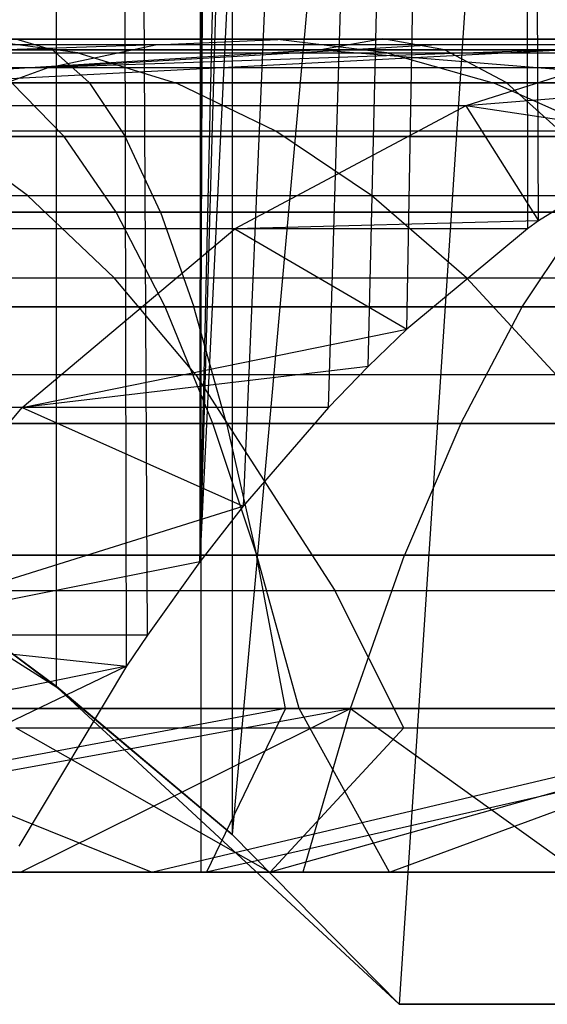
# Model space of a CAD drawing. Extents: x 0.1 to 12.1, y -6 to 6.
# Tile 160 of 181: x 10.921 to 11.048, y -0.9 to -0.664. Entities that reach past the tile are written whole.
import ezdxf

# ---------------------------------------------------------------- set-up
doc = ezdxf.new("R2010")
doc.units = 0
doc.header["$LTSCALE"] = 2.54
doc.layers.get('0').update_dxf_attribs({"linetype": 'CONTINUOUS'})

# ---------------------------------------------------------------- blocks, each defined once
blk = doc.blocks.new('DROPS_COLOR_C_STL')
at = {"color": 0}
for p, q in [((10.96458, -0.86832, 23.96443), (10.96458, 0.93168, 23.96443)), ((10.96458, -0.86832, 23.96443), (10.96458, 0.93168, 23.96443)), ((11.13087, 0.9, 29.30617), (10.97204, -0.85927, 29.06859)), ((11.13087, 0.9, 29.30617), (10.97204, -0.85927, 29.06859)), ((11.13087, 0.9, 29.30617), (11.01212, -0.9, 29.12627)), ((11.13087, 0.9, 29.30617), (11.01212, -0.9, 29.12627)), ((10.95172, -0.81143, 17.03378), (10.94328, 0.88751, 17.02192)), ((10.95172, -0.81143, 17.03378), (10.94328, 0.88751, 17.02192)), ((10.94672, -0.81887, 17.02675), (10.94328, 0.88751, 17.02192)), ((10.94672, -0.81887, 17.02675), (10.94328, 0.88751, 17.02192)), ((10.97211, 0.85934, 29.06869), (10.97204, -0.85927, 29.06859)), ((10.97211, 0.85934, 29.06869), (10.97204, -0.85927, 29.06859)), ((10.96438, 0.85711, 17.05167), (10.96432, -0.79382, 17.05159)), ((10.96438, 0.85711, 17.05167), (10.96432, -0.79382, 17.05159)), ((10.97103, 0.84844, 17.06112), (10.96432, -0.79382, 17.05159)), ((10.97103, 0.84844, 17.06112), (10.96432, -0.79382, 17.05159)), ((10.92986, -0.82376, 29.00941), (10.93, 0.82387, 29.0096)), ((10.92986, -0.82376, 29.00941), (10.93, 0.82387, 29.0096)), ((10.96432, -0.79382, 17.05159), (11.00061, 0.81449, 17.10365)), ((10.96432, -0.79382, 17.05159), (11.00061, 0.81449, 17.10365)), ((11.00881, 0.80629, 17.11559), (10.96432, -0.79382, 17.05159)), ((11.00881, 0.80629, 17.11559), (10.96432, -0.79382, 17.05159)), ((11.04045, 0.77911, 17.16222), (10.96432, -0.79382, 17.05159)), ((11.04045, 0.77911, 17.16222), (10.96432, -0.79382, 17.05159)), ((11.04045, 0.77911, 17.16222), (10.9747, -0.78046, 17.06637)), ((11.04045, 0.77911, 17.16222), (10.9747, -0.78046, 17.06637)), ((10.99518, -0.75683, 17.09579), (11.04045, 0.77911, 17.16222)), ((10.99518, -0.75683, 17.09579), (11.04045, 0.77911, 17.16222)), ((11.00469, -0.74699, 17.10958), (11.04045, 0.77911, 17.16222)), ((11.00469, -0.74699, 17.10958), (11.04045, 0.77911, 17.16222)), ((11.01399, -0.73801, 17.12316), (11.04045, 0.77911, 17.16222)), ((11.01399, -0.73801, 17.12316), (11.04045, 0.77911, 17.16222)), ((11.04045, 0.77911, 17.16222), (11.04288, -0.71395, 17.16583)), ((11.04552, -0.71202, 17.16977), (11.04045, 0.77911, 17.16222)), ((11.04552, -0.71202, 17.16977), (11.04045, 0.77911, 17.16222)), ((11.04045, 0.77911, 17.16222), (11.04288, -0.71395, 17.16583)), ((10.89319, -0.66832, 19.4584), (11.00816, -0.66832, 19.42887)), ((10.89319, -0.66832, 19.4584), (11.00816, -0.66832, 19.42887)), ((10.98303, -0.66848, 17.51109), (10.91095, -0.66848, 17.55344)), ((10.93498, -0.6717, 17.59681), (10.91095, -0.66848, 17.55344)), ((10.98303, -0.66848, 17.51109), (10.91095, -0.66848, 17.55344)), ((10.93498, -0.6717, 17.59681), (10.91095, -0.66848, 17.55344)), ((10.92005, -0.66832, 21.28725), (10.92892, -0.67094, 21.34253)), ((10.92005, -0.66832, 21.28725), (11.06317, -0.66832, 21.26231)), ((10.92005, -0.66832, 21.28725), (10.92892, -0.67094, 21.34253)), ((10.92005, -0.66832, 21.28725), (11.06317, -0.66832, 21.26231)), ((10.95362, -0.66978, 17.46363), (10.98303, -0.66848, 17.51109)), ((10.95362, -0.66978, 17.46363), (10.98303, -0.66848, 17.51109)), ((11.05288, -0.66848, 17.46537), (10.98303, -0.66848, 17.51109)), ((11.00915, -0.6717, 17.55324), (10.98303, -0.66848, 17.51109)), ((11.05288, -0.66848, 17.46537), (10.98303, -0.66848, 17.51109)), ((11.00915, -0.6717, 17.55324), (10.98303, -0.66848, 17.51109)), ((11.00816, -0.66832, 19.42887), (10.99332, -0.67094, 19.37489)), ((11.00816, -0.66832, 19.42887), (10.99332, -0.67094, 19.37489)), ((11.023, -0.67094, 19.48285), (11.00816, -0.66832, 19.42887)), ((11.00816, -0.66832, 19.42887), (11.12207, -0.66832, 19.39548)), ((11.00816, -0.66832, 19.42887), (11.12207, -0.66832, 19.39548)), ((11.023, -0.67094, 19.48285), (11.00816, -0.66832, 19.42887)), ((10.92892, -0.67094, 21.34253), (10.78317, -0.67094, 21.36384)), ((10.92892, -0.67094, 21.34253), (10.78317, -0.67094, 21.36384)), ((10.95362, -0.66978, 17.46363), (10.79079, -0.67518, 17.49851)), ((10.95362, -0.66978, 17.46363), (10.79079, -0.67518, 17.49851)), ((10.99332, -0.67094, 19.37489), (10.86724, -0.67882, 19.34973)), ((10.99332, -0.67094, 19.37489), (10.86724, -0.67882, 19.34973)), ((10.88018, -0.67094, 19.40394), (10.99332, -0.67094, 19.37489)), ((10.88018, -0.67094, 19.40394), (10.99332, -0.67094, 19.37489)), ((10.95362, -0.66978, 17.46363), (10.88389, -0.66978, 17.5046)), ((10.95362, -0.66978, 17.46363), (10.88389, -0.66978, 17.5046)), ((11.05278, -0.67094, 21.20729), (10.90235, -0.67882, 21.17693)), ((11.05278, -0.67094, 21.20729), (10.90235, -0.67882, 21.17693)), ((10.90619, -0.67094, 19.51285), (11.023, -0.67094, 19.48285)), ((10.90619, -0.67094, 19.51285), (11.023, -0.67094, 19.48285)), ((11.05278, -0.67094, 21.20729), (10.91118, -0.67094, 21.23197)), ((11.05278, -0.67094, 21.20729), (10.91118, -0.67094, 21.23197)), ((10.92803, -0.67518, 17.42233), (10.95362, -0.66978, 17.46363)), ((11.08656, -0.66978, 17.37197), (10.92803, -0.67518, 17.42233)), ((11.08656, -0.66978, 17.37197), (10.92803, -0.67518, 17.42233)), ((11.0212, -0.66978, 17.4194), (10.92803, -0.67518, 17.42233)), ((11.0212, -0.66978, 17.4194), (10.92803, -0.67518, 17.42233)), ((10.92803, -0.67518, 17.42233), (10.95362, -0.66978, 17.46363)), ((11.07355, -0.67094, 21.31732), (10.92892, -0.67094, 21.34253)), ((10.93775, -0.67882, 21.39757), (10.92892, -0.67094, 21.34253)), ((11.07355, -0.67094, 21.31732), (10.92892, -0.67094, 21.34253)), ((10.93775, -0.67882, 21.39757), (10.92892, -0.67094, 21.34253)), ((11.0212, -0.66978, 17.4194), (10.95362, -0.66978, 17.46363)), ((11.0212, -0.66978, 17.4194), (10.95362, -0.66978, 17.46363)), ((10.99332, -0.67094, 19.37489), (11.1054, -0.67094, 19.34203)), ((10.99332, -0.67094, 19.37489), (11.1054, -0.67094, 19.34203)), ((10.99332, -0.67094, 19.37489), (11.08881, -0.67882, 19.28882)), ((10.99332, -0.67094, 19.37489), (11.08881, -0.67882, 19.28882)), ((11.08656, -0.66978, 17.37197), (11.0212, -0.66978, 17.4194)), ((11.08656, -0.66978, 17.37197), (11.0212, -0.66978, 17.4194)), ((11.03778, -0.67882, 19.5366), (11.023, -0.67094, 19.48285)), ((11.023, -0.67094, 19.48285), (11.13873, -0.67094, 19.44893)), ((11.023, -0.67094, 19.48285), (11.13873, -0.67094, 19.44893)), ((11.03778, -0.67882, 19.5366), (11.023, -0.67094, 19.48285)), ((10.85878, -0.6717, 17.63672), (10.93498, -0.6717, 17.59681)), ((10.85878, -0.6717, 17.63672), (10.93498, -0.6717, 17.59681)), ((10.93498, -0.6717, 17.59681), (10.9587, -0.67896, 17.63962)), ((10.93498, -0.6717, 17.59681), (11.00915, -0.6717, 17.55324)), ((10.93498, -0.6717, 17.59681), (10.9587, -0.67896, 17.63962)), ((10.93498, -0.6717, 17.59681), (11.00915, -0.6717, 17.55324)), ((11.00915, -0.6717, 17.55324), (11.03492, -0.67896, 17.59484)), ((11.00915, -0.6717, 17.55324), (11.08102, -0.6717, 17.5062)), ((11.00915, -0.6717, 17.55324), (11.03492, -0.67896, 17.59484)), ((11.00915, -0.6717, 17.55324), (11.08102, -0.6717, 17.5062)), ((10.79079, -0.67518, 17.49851), (10.92803, -0.67518, 17.42233)), ((10.79079, -0.67518, 17.49851), (10.92803, -0.67518, 17.42233)), ((10.92803, -0.67518, 17.42233), (10.9029, -0.68445, 17.38178)), ((10.92803, -0.67518, 17.42233), (10.9029, -0.68445, 17.38178)), ((10.92803, -0.67518, 17.42233), (11.05707, -0.67518, 17.33335)), ((10.92803, -0.67518, 17.42233), (11.05707, -0.67518, 17.33335)), ((11.05707, -0.67518, 17.33335), (11.02812, -0.68445, 17.29544)), ((11.05707, -0.67518, 17.33335), (11.02812, -0.68445, 17.29544)), ((11.11109, -0.67778, 17.26983), (11.02812, -0.68445, 17.29544)), ((11.11109, -0.67778, 17.26983), (11.02812, -0.68445, 17.29544)), ((10.79048, -0.67882, 21.41909), (10.93775, -0.67882, 21.39757)), ((10.79048, -0.67882, 21.41909), (10.93775, -0.67882, 21.39757)), ((10.86724, -0.67882, 19.34973), (11.08881, -0.67882, 19.28882)), ((10.86724, -0.67882, 19.34973), (11.08881, -0.67882, 19.28882)), ((10.9587, -0.67896, 17.63962), (10.88038, -0.67896, 17.68064)), ((10.9587, -0.67896, 17.63962), (10.88038, -0.67896, 17.68064)), ((10.90235, -0.67882, 21.17693), (11.18183, -0.67882, 21.12427)), ((10.90235, -0.67882, 21.17693), (11.18183, -0.67882, 21.12427)), ((10.93174, -0.69175, 19.61987), (10.91913, -0.67882, 19.56707)), ((10.91913, -0.67882, 19.56707), (11.03778, -0.67882, 19.5366)), ((10.91913, -0.67882, 19.56707), (11.03778, -0.67882, 19.5366)), ((10.93174, -0.69175, 19.61987), (10.91913, -0.67882, 19.56707)), ((10.93775, -0.67882, 21.39757), (10.94635, -0.69175, 21.45117)), ((10.93775, -0.67882, 21.39757), (11.08389, -0.67882, 21.3721)), ((10.93775, -0.67882, 21.39757), (10.94635, -0.69175, 21.45117)), ((10.93775, -0.67882, 21.39757), (11.08389, -0.67882, 21.3721)), ((11.03492, -0.67896, 17.59484), (10.9587, -0.67896, 17.63962)), ((10.98248, -0.69049, 17.68255), (10.9587, -0.67896, 17.63962)), ((11.03492, -0.67896, 17.59484), (10.9587, -0.67896, 17.63962)), ((10.98248, -0.69049, 17.68255), (10.9587, -0.67896, 17.63962)), ((11.10879, -0.67896, 17.5465), (11.03492, -0.67896, 17.59484)), ((11.06077, -0.69049, 17.63656), (11.03492, -0.67896, 17.59484)), ((11.10879, -0.67896, 17.5465), (11.03492, -0.67896, 17.59484)), ((11.06077, -0.69049, 17.63656), (11.03492, -0.67896, 17.59484)), ((11.05217, -0.69175, 19.58894), (11.03778, -0.67882, 19.5366)), ((11.03778, -0.67882, 19.5366), (11.15532, -0.67882, 19.50215)), ((11.03778, -0.67882, 19.5366), (11.15532, -0.67882, 19.50215)), ((11.05217, -0.69175, 19.58894), (11.03778, -0.67882, 19.5366)), ((11.02812, -0.68445, 17.29544), (10.9029, -0.68445, 17.38178)), ((11.02812, -0.68445, 17.29544), (10.9029, -0.68445, 17.38178)), ((11.02812, -0.68445, 17.29544), (10.9727, -0.71395, 17.22286)), ((11.02812, -0.68445, 17.29544), (10.9727, -0.71395, 17.22286)), ((11.07793, -0.6919, 17.21869), (11.02812, -0.68445, 17.29544)), ((11.02812, -0.68445, 17.29544), (11.04552, -0.71202, 17.16977)), ((11.07793, -0.6919, 17.21869), (11.02812, -0.68445, 17.29544)), ((11.02812, -0.68445, 17.29544), (11.04552, -0.71202, 17.16977)), ((10.94635, -0.69175, 21.45117), (10.7976, -0.69175, 21.47291)), ((10.94635, -0.69175, 21.45117), (10.7976, -0.69175, 21.47291)), ((10.81077, -0.69175, 19.64663), (10.93174, -0.69175, 19.61987)), ((10.81077, -0.69175, 19.64663), (10.93174, -0.69175, 19.61987)), ((10.85463, -0.69175, 19.29693), (11.07266, -0.69175, 19.237)), ((10.85463, -0.69175, 19.29693), (11.07266, -0.69175, 19.237)), ((11.1703, -0.69175, 21.07122), (10.89374, -0.69175, 21.12333)), ((11.1703, -0.69175, 21.07122), (10.89374, -0.69175, 21.12333)), ((10.98248, -0.69049, 17.68255), (10.90205, -0.69049, 17.72467)), ((10.92297, -0.70589, 17.7672), (10.90205, -0.69049, 17.72467)), ((10.98248, -0.69049, 17.68255), (10.90205, -0.69049, 17.72467)), ((10.92297, -0.70589, 17.7672), (10.90205, -0.69049, 17.72467)), ((10.94418, -0.70994, 19.67194), (10.93174, -0.69175, 19.61987)), ((10.93174, -0.69175, 19.61987), (11.05217, -0.69175, 19.58894)), ((10.93174, -0.69175, 19.61987), (11.05217, -0.69175, 19.58894)), ((10.94418, -0.70994, 19.67194), (10.93174, -0.69175, 19.61987)), ((11.09395, -0.69175, 21.42544), (10.94635, -0.69175, 21.45117)), ((10.95483, -0.70994, 21.50403), (10.94635, -0.69175, 21.45117)), ((11.09395, -0.69175, 21.42544), (10.94635, -0.69175, 21.45117)), ((10.95483, -0.70994, 21.50403), (10.94635, -0.69175, 21.45117)), ((11.06077, -0.69049, 17.63656), (10.98248, -0.69049, 17.68255)), ((11.00545, -0.70589, 17.72401), (10.98248, -0.69049, 17.68255)), ((11.06077, -0.69049, 17.63656), (10.98248, -0.69049, 17.68255)), ((11.00545, -0.70589, 17.72401), (10.98248, -0.69049, 17.68255)), ((11.07793, -0.6919, 17.21869), (11.04552, -0.71202, 17.16977)), ((11.07793, -0.6919, 17.21869), (11.04552, -0.71202, 17.16977)), ((10.83884, -0.70589, 17.80615), (10.92297, -0.70589, 17.7672)), ((10.83884, -0.70589, 17.80615), (10.92297, -0.70589, 17.7672)), ((10.94376, -0.72572, 17.80947), (10.92297, -0.70589, 17.7672)), ((10.92297, -0.70589, 17.7672), (11.00545, -0.70589, 17.72401)), ((10.94376, -0.72572, 17.80947), (10.92297, -0.70589, 17.7672)), ((10.92297, -0.70589, 17.7672), (11.00545, -0.70589, 17.72401)), ((11.02827, -0.72572, 17.7652), (11.00545, -0.70589, 17.72401)), ((11.00545, -0.70589, 17.72401), (11.08573, -0.70589, 17.67684)), ((11.02827, -0.72572, 17.7652), (11.00545, -0.70589, 17.72401)), ((11.00545, -0.70589, 17.72401), (11.08573, -0.70589, 17.67684)), ((10.80463, -0.70994, 21.52599), (10.95483, -0.70994, 21.50403)), ((10.80463, -0.70994, 21.52599), (10.95483, -0.70994, 21.50403)), ((10.82143, -0.70994, 19.6991), (10.94418, -0.70994, 19.67194)), ((10.82143, -0.70994, 19.6991), (10.94418, -0.70994, 19.67194)), ((11.05672, -0.70994, 19.18589), (10.8422, -0.70994, 19.24485)), ((11.05672, -0.70994, 19.18589), (10.8422, -0.70994, 19.24485)), ((10.88526, -0.70994, 21.07047), (11.15894, -0.70994, 21.0189)), ((10.88526, -0.70994, 21.07047), (11.15894, -0.70994, 21.0189)), ((10.95595, -0.73264, 19.72126), (10.94418, -0.70994, 19.67194)), ((10.94418, -0.70994, 19.67194), (11.06636, -0.70994, 19.64056)), ((10.94418, -0.70994, 19.67194), (11.06636, -0.70994, 19.64056)), ((10.95595, -0.73264, 19.72126), (10.94418, -0.70994, 19.67194)), ((10.95483, -0.70994, 21.50403), (10.96287, -0.73264, 21.55409)), ((10.95483, -0.70994, 21.50403), (11.10388, -0.70994, 21.47805)), ((10.95483, -0.70994, 21.50403), (10.96287, -0.73264, 21.55409)), ((10.95483, -0.70994, 21.50403), (11.10388, -0.70994, 21.47805)), ((11.04163, -0.73264, 19.13748), (11.05672, -0.70994, 19.18589)), ((11.04163, -0.73264, 19.13748), (11.05672, -0.70994, 19.18589)), ((11.04552, -0.71202, 17.16977), (10.9727, -0.71395, 17.22286)), ((11.04552, -0.71202, 17.16977), (10.9727, -0.71395, 17.22286)), ((11.04552, -0.71202, 17.16977), (11.04288, -0.71395, 17.16583)), ((11.04552, -0.71202, 17.16977), (11.04288, -0.71395, 17.16583)), ((10.9727, -0.71395, 17.22286), (10.85481, -0.71395, 17.30416)), ((10.9727, -0.71395, 17.22286), (10.85481, -0.71395, 17.30416)), ((10.92163, -0.75683, 17.15599), (10.9727, -0.71395, 17.22286)), ((10.92163, -0.75683, 17.15599), (10.9727, -0.71395, 17.22286)), ((11.04288, -0.71395, 17.16583), (10.9727, -0.71395, 17.22286)), ((10.9727, -0.71395, 17.22286), (11.01399, -0.73801, 17.12316)), ((10.9727, -0.71395, 17.22286), (11.01399, -0.73801, 17.12316)), ((11.04288, -0.71395, 17.16583), (10.9727, -0.71395, 17.22286)), ((11.04288, -0.71395, 17.16583), (11.01399, -0.73801, 17.12316)), ((11.04288, -0.71395, 17.16583), (11.01399, -0.73801, 17.12316)), ((10.85755, -0.72572, 17.84937), (10.94376, -0.72572, 17.80947)), ((10.85755, -0.72572, 17.84937), (10.94376, -0.72572, 17.80947)), ((10.96336, -0.74899, 17.84932), (10.94376, -0.72572, 17.80947)), ((10.94376, -0.72572, 17.80947), (11.02827, -0.72572, 17.7652)), ((10.96336, -0.74899, 17.84932), (10.94376, -0.72572, 17.80947)), ((10.94376, -0.72572, 17.80947), (11.02827, -0.72572, 17.7652)), ((11.0498, -0.74899, 17.80405), (11.02827, -0.72572, 17.7652)), ((11.02827, -0.72572, 17.7652), (11.11054, -0.72572, 17.71688)), ((11.0498, -0.74899, 17.80405), (11.02827, -0.72572, 17.7652)), ((11.02827, -0.72572, 17.7652), (11.11054, -0.72572, 17.71688)), ((10.96287, -0.73264, 21.55409), (10.81128, -0.73264, 21.57625)), ((10.96287, -0.73264, 21.55409), (10.81128, -0.73264, 21.57625)), ((10.83042, -0.73264, 19.19554), (11.04163, -0.73264, 19.13748)), ((10.83042, -0.73264, 19.19554), (11.04163, -0.73264, 19.13748)), ((10.83154, -0.73264, 19.74878), (10.95595, -0.73264, 19.72126)), ((10.83154, -0.73264, 19.74878), (10.95595, -0.73264, 19.72126)), ((11.14817, -0.73264, 20.96935), (10.87723, -0.73264, 21.0204)), ((11.14817, -0.73264, 20.96935), (10.87723, -0.73264, 21.0204)), ((10.96743, -0.7606, 19.76935), (10.95595, -0.73264, 19.72126)), ((10.95595, -0.73264, 19.72126), (11.0798, -0.73264, 19.68945)), ((10.95595, -0.73264, 19.72126), (11.0798, -0.73264, 19.68945)), ((10.96743, -0.7606, 19.76935), (10.95595, -0.73264, 19.72126)), ((11.11328, -0.73264, 21.52788), (10.96287, -0.73264, 21.55409)), ((10.9707, -0.7606, 21.60291), (10.96287, -0.73264, 21.55409)), ((11.11328, -0.73264, 21.52788), (10.96287, -0.73264, 21.55409)), ((10.9707, -0.7606, 21.60291), (10.96287, -0.73264, 21.55409)), ((11.02691, -0.7606, 19.09028), (11.04163, -0.73264, 19.13748)), ((11.02691, -0.7606, 19.09028), (11.04163, -0.73264, 19.13748)), ((11.04163, -0.73264, 19.13748), (11.24867, -0.73264, 19.06523)), ((11.04163, -0.73264, 19.13748), (11.24867, -0.73264, 19.06523)), ((10.92163, -0.75683, 17.15599), (11.01399, -0.73801, 17.12316)), ((10.92163, -0.75683, 17.15599), (11.01399, -0.73801, 17.12316)), ((11.01399, -0.73801, 17.12316), (11.00469, -0.74699, 17.10958)), ((11.01399, -0.73801, 17.12316), (11.00469, -0.74699, 17.10958)), ((11.00469, -0.74699, 17.10958), (10.92163, -0.75683, 17.15599)), ((11.00469, -0.74699, 17.10958), (10.92163, -0.75683, 17.15599)), ((11.00469, -0.74699, 17.10958), (10.99518, -0.75683, 17.09579)), ((11.00469, -0.74699, 17.10958), (10.99518, -0.75683, 17.09579)), ((10.96336, -0.74899, 17.84932), (10.8752, -0.74899, 17.89013)), ((10.96336, -0.74899, 17.84932), (10.8752, -0.74899, 17.89013)), ((11.0498, -0.74899, 17.80405), (10.96336, -0.74899, 17.84932)), ((10.96336, -0.74899, 17.84932), (10.99668, -0.80073, 17.91705)), ((10.96336, -0.74899, 17.84932), (10.99668, -0.80073, 17.91705)), ((11.0498, -0.74899, 17.80405), (10.96336, -0.74899, 17.84932)), ((10.92163, -0.75683, 17.15599), (10.81049, -0.75683, 17.23263)), ((10.92163, -0.75683, 17.15599), (10.81049, -0.75683, 17.23263)), ((10.87596, -0.81143, 17.09618), (10.92163, -0.75683, 17.15599)), ((10.87596, -0.81143, 17.09618), (10.92163, -0.75683, 17.15599)), ((10.99518, -0.75683, 17.09579), (10.92163, -0.75683, 17.15599)), ((10.92163, -0.75683, 17.15599), (10.9747, -0.78046, 17.06637)), ((10.99518, -0.75683, 17.09579), (10.92163, -0.75683, 17.15599)), ((10.92163, -0.75683, 17.15599), (10.9747, -0.78046, 17.06637)), ((10.99518, -0.75683, 17.09579), (10.9747, -0.78046, 17.06637)), ((10.99518, -0.75683, 17.09579), (10.9747, -0.78046, 17.06637)), ((10.81777, -0.7606, 21.62527), (10.9707, -0.7606, 21.60291)), ((10.81777, -0.7606, 21.62527), (10.9707, -0.7606, 21.60291)), ((11.02691, -0.7606, 19.09028), (10.81894, -0.7606, 19.14745)), ((11.02691, -0.7606, 19.09028), (10.81894, -0.7606, 19.14745)), ((10.84139, -0.7606, 19.79724), (10.96743, -0.7606, 19.76935)), ((10.84139, -0.7606, 19.79724), (10.96743, -0.7606, 19.76935)), ((10.86939, -0.7606, 20.97158), (11.13767, -0.7606, 20.92103)), ((10.86939, -0.7606, 20.97158), (11.13767, -0.7606, 20.92103)), ((10.97797, -0.79219, 19.81349), (10.96743, -0.7606, 19.76935)), ((10.96743, -0.7606, 19.76935), (11.09291, -0.7606, 19.73712)), ((10.96743, -0.7606, 19.76935), (11.09291, -0.7606, 19.73712)), ((10.97797, -0.79219, 19.81349), (10.96743, -0.7606, 19.76935)), ((10.9707, -0.7606, 21.60291), (10.97789, -0.79219, 21.64772)), ((10.9707, -0.7606, 21.60291), (11.12245, -0.7606, 21.57647)), ((10.9707, -0.7606, 21.60291), (10.97789, -0.79219, 21.64772)), ((10.9707, -0.7606, 21.60291), (11.12245, -0.7606, 21.57647)), ((11.02691, -0.7606, 19.09028), (11.0134, -0.79219, 19.04695)), ((11.02691, -0.7606, 19.09028), (11.0134, -0.79219, 19.04695)), ((11.23078, -0.7606, 19.01913), (11.02691, -0.7606, 19.09028)), ((11.23078, -0.7606, 19.01913), (11.02691, -0.7606, 19.09028)), ((10.83517, -0.76432, 32.52113), (10.93, -0.82387, 32.52113)), ((10.83517, -0.76432, 32.52113), (10.93, -0.82387, 32.52113)), ((10.87596, -0.81143, 17.09618), (10.9747, -0.78046, 17.06637)), ((10.87596, -0.81143, 17.09618), (10.9747, -0.78046, 17.06637)), ((10.9747, -0.78046, 17.06637), (10.96432, -0.79382, 17.05159)), ((10.9747, -0.78046, 17.06637), (10.96432, -0.79382, 17.05159)), ((10.8084, -0.79219, 19.10331), (11.0134, -0.79219, 19.04695)), ((10.8084, -0.79219, 19.10331), (11.0134, -0.79219, 19.04695)), ((10.97789, -0.79219, 21.64772), (10.82373, -0.79219, 21.67026)), ((10.97789, -0.79219, 21.64772), (10.82373, -0.79219, 21.67026)), ((10.85043, -0.79219, 19.84171), (10.97797, -0.79219, 19.81349)), ((10.85043, -0.79219, 19.84171), (10.97797, -0.79219, 19.81349)), ((11.12804, -0.79219, 20.87668), (10.8622, -0.79219, 20.92677)), ((11.12804, -0.79219, 20.87668), (10.8622, -0.79219, 20.92677)), ((10.96432, -0.79382, 17.05159), (10.87596, -0.81143, 17.09618)), ((10.96432, -0.79382, 17.05159), (10.87596, -0.81143, 17.09618)), ((10.96432, -0.79382, 17.05159), (10.95172, -0.81143, 17.03378)), ((10.96432, -0.79382, 17.05159), (10.95172, -0.81143, 17.03378)), ((11.13087, -0.79219, 21.62106), (10.97789, -0.79219, 21.64772)), ((10.9848, -0.82903, 21.69077), (10.97789, -0.79219, 21.64772)), ((11.13087, -0.79219, 21.62106), (10.97789, -0.79219, 21.64772)), ((10.9848, -0.82903, 21.69077), (10.97789, -0.79219, 21.64772)), ((10.9881, -0.82903, 19.85589), (10.97797, -0.79219, 19.81349)), ((10.97797, -0.79219, 19.81349), (11.10494, -0.79219, 19.78088)), ((10.97797, -0.79219, 19.81349), (11.10494, -0.79219, 19.78088)), ((10.9881, -0.82903, 19.85589), (10.97797, -0.79219, 19.81349)), ((11.00043, -0.82903, 19.00534), (11.0134, -0.79219, 19.04695)), ((11.00043, -0.82903, 19.00534), (11.0134, -0.79219, 19.04695)), ((11.0134, -0.79219, 19.04695), (11.21436, -0.79219, 18.97682)), ((11.0134, -0.79219, 19.04695), (11.21436, -0.79219, 18.97682)), ((10.90519, -0.80073, 17.95939), (10.99668, -0.80073, 17.91705)), ((10.90519, -0.80073, 17.95939), (10.99668, -0.80073, 17.91705)), ((11.01327, -0.83362, 17.95077), (10.99668, -0.80073, 17.91705)), ((10.99668, -0.80073, 17.91705), (11.08638, -0.80073, 17.87007)), ((11.01327, -0.83362, 17.95077), (10.99668, -0.80073, 17.91705)), ((10.99668, -0.80073, 17.91705), (11.08638, -0.80073, 17.87007)), ((10.95172, -0.81143, 17.03378), (10.87596, -0.81143, 17.09618)), ((10.87596, -0.81143, 17.09618), (10.94672, -0.81887, 17.02675)), ((10.95172, -0.81143, 17.03378), (10.87596, -0.81143, 17.09618)), ((10.87596, -0.81143, 17.09618), (10.94672, -0.81887, 17.02675)), ((10.95172, -0.81143, 17.03378), (10.94672, -0.81887, 17.02675)), ((10.95172, -0.81143, 17.03378), (10.94672, -0.81887, 17.02675)), ((10.92986, -0.82376, 29.00941), (10.91901, -0.81563, 28.99442)), ((10.91901, -0.81563, 28.99442), (10.93, -0.82387, 32.52113)), ((10.91901, -0.81563, 28.99442), (10.93, -0.82387, 32.52113)), ((10.92986, -0.82376, 29.00941), (10.91901, -0.81563, 28.99442)), ((10.94672, -0.81887, 17.02675), (10.7024, -0.86832, 16.70707)), ((10.94672, -0.81887, 17.02675), (10.7024, -0.86832, 16.70707)), ((10.94672, -0.81887, 17.02675), (10.8438, -0.86832, 17.04739)), ((10.94672, -0.81887, 17.02675), (10.8438, -0.86832, 17.04739)), ((10.94672, -0.81887, 17.02675), (10.92088, -0.86208, 16.99076)), ((10.94672, -0.81887, 17.02675), (10.92088, -0.86208, 16.99076)), ((10.97204, -0.85927, 29.06859), (10.92986, -0.82376, 29.00941)), ((10.92986, -0.82376, 29.00941), (10.93, -0.82387, 32.52113)), ((10.92986, -0.82376, 29.00941), (10.93, -0.82387, 32.52113)), ((10.97204, -0.85927, 29.06859), (10.92986, -0.82376, 29.00941)), ((10.93, -0.82387, 32.52113), (11.01212, -0.9, 32.52113)), ((10.93, -0.82387, 32.52113), (11.01212, -0.9, 32.52113)), ((10.93, -0.82387, 32.52113), (10.97204, -0.85927, 29.06859)), ((10.93, -0.82387, 32.52113), (10.97204, -0.85927, 29.06859)), ((10.9848, -0.82903, 21.69077), (10.7739, -0.86832, 21.75935)), ((10.9848, -0.82903, 21.69077), (10.7739, -0.86832, 21.75935)), ((10.78468, -0.86832, 19.02455), (11.00043, -0.82903, 19.00534)), ((10.78468, -0.86832, 19.02455), (11.00043, -0.82903, 19.00534)), ((11.00043, -0.82903, 19.00534), (10.79827, -0.82903, 19.06091)), ((11.00043, -0.82903, 19.00534), (10.79827, -0.82903, 19.06091)), ((10.82945, -0.82903, 21.71348), (10.9848, -0.82903, 21.69077)), ((10.82945, -0.82903, 21.71348), (10.9848, -0.82903, 21.69077)), ((10.95267, -0.86832, 20.82797), (10.8553, -0.82903, 20.88373)), ((10.95267, -0.86832, 20.82797), (10.8553, -0.82903, 20.88373)), ((11.11879, -0.82903, 20.83408), (10.8553, -0.82903, 20.88373)), ((11.11879, -0.82903, 20.83408), (10.8553, -0.82903, 20.88373)), ((10.85911, -0.82903, 19.88443), (10.9881, -0.82903, 19.85589)), ((10.85911, -0.82903, 19.88443), (10.9881, -0.82903, 19.85589)), ((10.92124, -0.86832, 18.98881), (11.00043, -0.82903, 19.00534)), ((10.92124, -0.86832, 18.98881), (11.00043, -0.82903, 19.00534)), ((10.95267, -0.86832, 20.82797), (11.11879, -0.82903, 20.83408)), ((10.95267, -0.86832, 20.82797), (11.11879, -0.82903, 20.83408)), ((10.9848, -0.82903, 21.69077), (10.96592, -0.86832, 21.73275)), ((10.9848, -0.82903, 21.69077), (10.96592, -0.86832, 21.73275)), ((11.13895, -0.82903, 21.6639), (10.96592, -0.86832, 21.73275)), ((11.13895, -0.82903, 21.6639), (10.96592, -0.86832, 21.73275)), ((10.9848, -0.82903, 21.69077), (11.13895, -0.82903, 21.6639)), ((10.9848, -0.82903, 21.69077), (11.13895, -0.82903, 21.6639)), ((11.00977, -0.86832, 19.89029), (10.9881, -0.82903, 19.85589)), ((10.9881, -0.82903, 19.85589), (11.11649, -0.82903, 19.82291)), ((10.9881, -0.82903, 19.85589), (11.11649, -0.82903, 19.82291)), ((11.00977, -0.86832, 19.89029), (10.9881, -0.82903, 19.85589)), ((11.00043, -0.82903, 19.00534), (10.98896, -0.86832, 18.96857)), ((11.00043, -0.82903, 19.00534), (10.98896, -0.86832, 18.96857)), ((11.19859, -0.82903, 18.93618), (11.00043, -0.82903, 19.00534)), ((11.00043, -0.82903, 19.00534), (11.05521, -0.86832, 18.9471)), ((11.00043, -0.82903, 19.00534), (11.05521, -0.86832, 18.9471)), ((11.19859, -0.82903, 18.93618), (11.00043, -0.82903, 19.00534)), ((11.00977, -0.86832, 19.89029), (11.11649, -0.82903, 19.82291)), ((11.00977, -0.86832, 19.89029), (11.11649, -0.82903, 19.82291)), ((10.92012, -0.83362, 17.99388), (10.98117, -0.86832, 18.0034)), ((10.92012, -0.83362, 17.99388), (11.01327, -0.83362, 17.95077)), ((10.92012, -0.83362, 17.99388), (10.98117, -0.86832, 18.0034)), ((10.92012, -0.83362, 17.99388), (11.01327, -0.83362, 17.95077)), ((11.01327, -0.83362, 17.95077), (10.98117, -0.86832, 18.0034)), ((11.01327, -0.83362, 17.95077), (10.98117, -0.86832, 18.0034)), ((11.10459, -0.83362, 17.90294), (10.98117, -0.86832, 18.0034)), ((11.10459, -0.83362, 17.90294), (10.98117, -0.86832, 18.0034)), ((11.01327, -0.83362, 17.95077), (11.10459, -0.83362, 17.90294)), ((11.01327, -0.83362, 17.95077), (11.10459, -0.83362, 17.90294)), ((11.01212, -0.9, 29.12627), (10.97204, -0.85927, 29.06859)), ((11.01212, -0.9, 32.52113), (10.97204, -0.85927, 29.06859)), ((11.01212, -0.9, 29.12627), (10.97204, -0.85927, 29.06859)), ((11.01212, -0.9, 32.52113), (10.97204, -0.85927, 29.06859)), ((10.7024, -0.86832, 24.30932), (10.96458, -0.86832, 23.96443)), ((10.7024, -0.86832, 24.30932), (10.96458, -0.86832, 23.96443)), ((10.7739, -0.86832, 21.75935), (10.96592, -0.86832, 21.73275)), ((10.7739, -0.86832, 21.75935), (10.96592, -0.86832, 21.73275)), ((10.92124, -0.86832, 18.98881), (10.78468, -0.86832, 19.02455)), ((10.92124, -0.86832, 18.98881), (10.78468, -0.86832, 19.02455)), ((10.85342, -0.86832, 19.92487), (11.00977, -0.86832, 19.89029)), ((10.85342, -0.86832, 19.92487), (11.00977, -0.86832, 19.89029)), ((10.95267, -0.86832, 20.82797), (10.85344, -0.86832, 20.84501)), ((10.95267, -0.86832, 20.82797), (10.85344, -0.86832, 20.84501)), ((10.87457, -0.86832, 18.04925), (10.98117, -0.86832, 18.0034)), ((10.87457, -0.86832, 18.04925), (10.98117, -0.86832, 18.0034)), ((10.98896, -0.86832, 18.96857), (10.92124, -0.86832, 18.98881)), ((10.98896, -0.86832, 18.96857), (10.92124, -0.86832, 18.98881)), ((11.11061, -0.86832, 20.79644), (10.95267, -0.86832, 20.82797)), ((11.11061, -0.86832, 20.79644), (10.95267, -0.86832, 20.82797)), ((10.96458, -0.86832, 23.96443), (11.20119, -0.86832, 23.60152)), ((10.96458, -0.86832, 23.96443), (11.20119, -0.86832, 23.60152)), ((10.96592, -0.86832, 21.73275), (11.05577, -0.86832, 21.71803)), ((10.96592, -0.86832, 21.73275), (11.05577, -0.86832, 21.71803)), ((10.98117, -0.86832, 18.0034), (11.08523, -0.86832, 17.95174)), ((10.98117, -0.86832, 18.0034), (11.08523, -0.86832, 17.95174)), ((11.05521, -0.86832, 18.9471), (10.98896, -0.86832, 18.96857)), ((11.05521, -0.86832, 18.9471), (10.98896, -0.86832, 18.96857)), ((11.00977, -0.86832, 19.89029), (11.09414, -0.86832, 19.86886)), ((11.00977, -0.86832, 19.89029), (11.09414, -0.86832, 19.86886)), ((12.06491, -0.9, 32.52113), (11.01212, -0.9, 32.52113)), ((11.01212, -0.9, 32.52113), (11.01212, -0.9, 29.12627)), ((11.01212, -0.9, 29.12627), (11.13087, -0.9, 29.30617)), ((11.01212, -0.9, 29.12627), (11.13087, -0.9, 29.30617)), ((12.06491, -0.9, 32.52113), (11.01212, -0.9, 32.52113)), ((11.01212, -0.9, 32.52113), (11.01212, -0.9, 29.12627))]:
    blk.add_line(p, q, dxfattribs=at)

msp = doc.modelspace()

# ---------------------------------------------------------------- block references
at = {"color": 0}
msp.add_blockref('DROPS_COLOR_C_STL', (0, 0), dxfattribs=at)

doc.saveas('drawing.dxf')
